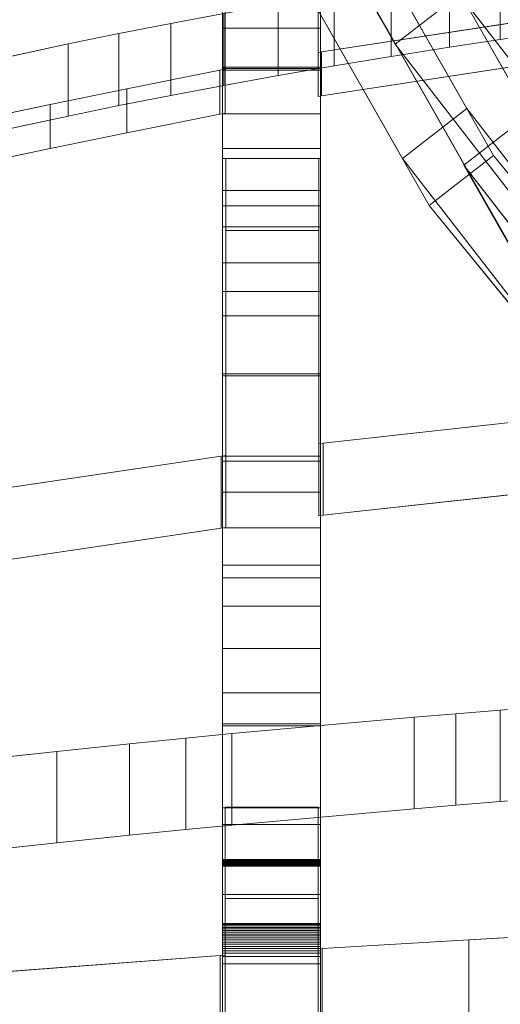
# Model space of a CAD drawing. Header units: millimetres. Extents: x -211 to 218, y -248 to 286.
# Tile 88 of 214: x -145 to -116, y 105 to 165. Entities that reach past the tile are written whole.
import ezdxf

# ---------------------------------------------------------------- set-up
doc = ezdxf.new("R2010")
doc.units = ezdxf.units.MM
doc.header["$LTSCALE"] = 25.4
doc.layers.add('None', color=7, linetype='Continuous', lineweight=9)

msp = doc.modelspace()

# ---------------------------------------------------------------- linework, layer by layer
at = {"layer": 'None', "color": 7, "linetype": 'Continuous', "lineweight": 9}
for points, invisible_edges in [([(-104.343, 137.897, -21.111), (-101.696, 138.783, -21.341), (-184.197, 284.056, -413.215), (-186.494, 283.288, -413.016)], 10), ([(-99.325, 140.41, -25.001), (-181.304, 284.524, -413.653), (-184.197, 284.056, -413.215)], 9), ([(-184.197, 284.056, -413.215), (-101.543, 138.834, -21.355), (-99.325, 140.41, -25.001)], 11), ([(-101.696, 138.783, -21.341), (-101.543, 138.834, -21.355), (-184.197, 284.056, -413.215)], 10), ([(-181.145, 284.523, -413.686), (-181.304, 284.524, -413.653), (-99.325, 140.41, -25.001)], 10), ([(-181.145, 284.523, -413.686), (-99.325, 140.41, -25.001), (-99.325, 145.47, -39.336)], 9), ([(-99.325, 145.47, -39.336), (-178.406, 284.507, -414.27), (-181.145, 284.523, -413.686)], 9), ([(-178.406, 284.507, -414.27), (-99.325, 145.47, -39.336), (-99.325, 146.788, -43.07)], 9), ([(-99.325, 146.788, -43.07), (-175.591, 284.007, -415.049), (-178.406, 284.507, -414.27)], 9), ([(-99.325, 146.788, -43.07), (-97.179, 146.238, -43.301), (-175.591, 284.007, -415.049)], 10), ([(-175.542, 283.989, -415.066), (-175.591, 284.007, -415.049), (-97.179, 146.238, -43.301)], 10), ([(-174.6, 283.644, -415.393), (-175.542, 283.989, -415.066), (-97.179, 146.238, -43.301)], 10), ([(-97.179, 146.238, -43.301), (-94.439, 145.106, -43.776), (-172.945, 283.039, -415.966), (-174.6, 283.644, -415.393)], 10), ([(-106.613, 136.705, -21.075), (-104.343, 137.897, -21.111), (-186.998, 283.119, -412.972), (-188.943, 282.097, -412.941)], 10), ([(-186.494, 283.288, -413.016), (-186.998, 283.119, -412.972), (-104.343, 137.897, -21.111)], 10), ([(-172.841, 282.978, -416.01), (-172.945, 283.039, -415.966), (-94.439, 145.106, -43.776)], 10), ([(-170.548, 281.631, -416.993), (-172.841, 282.978, -416.01), (-94.439, 145.106, -43.776)], 10), ([(-108.784, 135.152, -21.192), (-106.966, 136.519, -21.069), (-189.621, 281.741, -412.93), (-191.191, 280.561, -413.036)], 10), ([(-188.943, 282.097, -412.941), (-189.621, 281.741, -412.93), (-106.966, 136.519, -21.069), (-106.613, 136.705, -21.075)], 10), ([(-87.893, 136.409, -25.133), (-170.548, 281.631, -416.993), (-93.325, 144.482, -44.039)], 11), ([(-94.439, 145.106, -43.776), (-93.325, 144.482, -44.039), (-170.548, 281.631, -416.993)], 10), ([(-170.351, 281.46, -417.098), (-170.548, 281.631, -416.993), (-87.893, 136.409, -25.133)], 10), ([(-168.473, 279.828, -418.099), (-170.351, 281.46, -417.098), (-87.893, 136.409, -25.133), (-86.211, 134.947, -26.029)], 10), ([(-191.191, 280.561, -413.036), (-191.986, 279.963, -413.09), (-109.332, 134.741, -21.229), (-108.784, 135.152, -21.192)], 10), ([(-110.719, 133.294, -21.473), (-109.332, 134.741, -21.229), (-191.986, 279.963, -413.09), (-193.196, 278.701, -413.302)], 10), ([(-168.473, 279.828, -418.099), (-86.211, 134.947, -26.029), (-85.967, 134.735, -26.159)], 9), ([(-85.967, 134.735, -26.159), (-85.818, 134.606, -26.239), (-168.473, 279.828, -418.099)], 10), ([(-168.379, 279.708, -418.163), (-168.473, 279.828, -418.099), (-85.818, 134.606, -26.239)], 10), ([(-85.818, 134.606, -26.239), (-168.189, 279.468, -418.293), (-168.379, 279.708, -418.163)], 9), ([(-166.783, 277.683, -419.251), (-168.189, 279.468, -418.293), (-85.818, 134.606, -26.239), (-84.364, 132.76, -27.229)], 10), ([(-193.196, 278.701, -413.302), (-194.022, 277.84, -413.447), (-111.367, 132.617, -21.586), (-110.719, 133.294, -21.473)], 10), ([(-112.372, 131.149, -21.919), (-111.367, 132.617, -21.586), (-194.022, 277.84, -413.447), (-194.913, 276.537, -413.742)], 10), ([(-84.364, 132.76, -27.229), (-84.128, 132.461, -27.39), (-166.783, 277.683, -419.251)], 10), ([(-166.466, 277.072, -419.544), (-166.783, 277.683, -419.251), (-84.128, 132.461, -27.39)], 10), ([(-165.529, 275.262, -420.412), (-166.466, 277.072, -419.544), (-84.128, 132.461, -27.39), (-82.981, 130.246, -28.453)], 10), ([(-194.913, 276.537, -413.742), (-195.667, 275.435, -413.991), (-113.012, 130.213, -22.131), (-112.372, 131.149, -21.919)], 10), ([(-113.689, 128.744, -22.532), (-113.138, 129.94, -22.205), (-195.667, 275.435, -413.991), (-196.283, 274.098, -414.357)], 10), ([(-113.138, 129.94, -22.205), (-113.012, 130.213, -22.131), (-195.667, 275.435, -413.991)], 10), ([(-82.981, 130.246, -28.453), (-82.875, 130.04, -28.551), (-165.529, 275.262, -420.412)], 10), ([(-165.266, 274.378, -420.795), (-165.529, 275.262, -420.412), (-82.875, 130.04, -28.551), (-82.553, 128.959, -29.02)], 10), ([(-165.145, 273.967, -420.973), (-165.266, 274.378, -420.795), (-82.553, 128.959, -29.02)], 10), ([(-196.283, 274.098, -414.357), (-196.87, 272.823, -414.705), (-114.215, 127.601, -22.845), (-113.689, 128.744, -22.532)], 10), ([(-164.75, 272.639, -421.549), (-165.145, 273.967, -420.973), (-82.553, 128.959, -29.02), (-82.124, 127.513, -29.646)], 10), ([(-114.608, 126.12, -23.311), (-114.215, 127.601, -22.845), (-196.87, 272.823, -414.705), (-197.24, 271.427, -415.145)], 10), ([(-82.124, 127.513, -29.646), (-82.095, 127.417, -29.688), (-164.75, 272.639, -421.549)], 10), ([(-164.635, 271.511, -421.991), (-164.75, 272.639, -421.549), (-82.095, 127.417, -29.688)], 10), ([(-114.941, 124.861, -23.707), (-114.608, 126.12, -23.311), (-197.24, 271.427, -415.145), (-197.449, 270.639, -415.393)], 10), ([(-82.095, 127.417, -29.688), (-81.815, 124.67, -30.765), (-164.469, 269.893, -422.626), (-164.635, 271.511, -421.991)], 10), ([(-197.449, 270.639, -415.393), (-197.596, 270.083, -415.568), (-114.941, 124.861, -23.707)], 10), ([(-115.064, 123.339, -24.245), (-114.941, 124.861, -23.707), (-197.596, 270.083, -415.568), (-197.717, 268.59, -416.096)], 10), ([(-164.574, 268.6, -423.083), (-164.469, 269.893, -422.626), (-81.815, 124.67, -30.765)], 10), ([(-197.717, 268.59, -416.096), (-197.822, 267.297, -416.553), (-115.167, 122.075, -24.692), (-115.064, 123.339, -24.245)], 10), ([(-81.815, 124.67, -30.765), (-82.04, 121.885, -31.75), (-164.695, 267.107, -423.61), (-164.574, 268.6, -423.083)], 10), ([(-115.078, 121.204, -25.034), (-115.167, 122.075, -24.692), (-197.822, 267.297, -416.553), (-197.656, 265.679, -417.187)], 10), ([(-164.808, 266.679, -423.745), (-164.695, 267.107, -423.61), (-82.04, 121.885, -31.75)], 10), ([(-165.051, 265.763, -424.034), (-164.808, 266.679, -423.745), (-82.04, 121.885, -31.75), (-82.044, 121.871, -31.754)], 10), ([(-197.656, 265.679, -417.187), (-197.541, 264.551, -417.63), (-114.886, 119.329, -25.769), (-115.005, 120.489, -25.314)], 10), ([(-115.005, 120.489, -25.314), (-115.078, 121.204, -25.034), (-197.656, 265.679, -417.187)], 10), ([(-165.421, 264.366, -424.473), (-165.051, 265.763, -424.034), (-82.12, 121.584, -31.844), (-82.757, 119.179, -32.602)], 10), ([(-82.044, 121.871, -31.754), (-82.12, 121.584, -31.844), (-165.051, 265.763, -424.034)], 10), ([(-114.396, 117.679, -26.484), (-114.886, 119.329, -25.769), (-197.541, 264.551, -417.63), (-197.175, 263.318, -418.164)], 10), ([(-166.008, 263.091, -424.822), (-165.421, 264.366, -424.473), (-82.766, 119.144, -32.612), (-83.9, 116.682, -33.286)], 10), ([(-82.757, 119.179, -32.602), (-82.766, 119.144, -32.612), (-165.421, 264.366, -424.473)], 10), ([(-197.175, 263.318, -418.164), (-197.024, 262.812, -418.383), (-114.396, 117.679, -26.484)], 10), ([(-83.9, 116.682, -33.286), (-83.969, 116.532, -33.327), (-166.624, 261.754, -425.187), (-166.008, 263.091, -424.822)], 10), ([(-197.024, 262.812, -418.383), (-196.762, 261.927, -418.766), (-114.107, 116.705, -26.906), (-114.396, 117.679, -26.484)], 10), ([(-196.762, 261.927, -418.766), (-112.989, 114.546, -27.942), (-113.241, 115.033, -27.708)], 9), ([(-112.989, 114.546, -27.942), (-196.762, 261.927, -418.766), (-195.824, 260.117, -419.635)], 9), ([(-113.241, 115.033, -27.708), (-114.107, 116.705, -26.906), (-196.762, 261.927, -418.766)], 10), ([(-167.378, 260.652, -425.437), (-166.624, 261.754, -425.187), (-83.969, 116.532, -33.327)], 10), ([(-83.969, 116.532, -33.327), (-85.614, 114.128, -33.871), (-168.269, 259.35, -425.731), (-167.378, 260.652, -425.437)], 10), ([(-195.824, 260.117, -419.635), (-195.508, 259.506, -419.928), (-112.853, 114.284, -28.067), (-112.989, 114.546, -27.942)], 10), ([(-111.581, 112.669, -28.934), (-112.853, 114.284, -28.067), (-195.508, 259.506, -419.928), (-194.102, 257.722, -420.886)], 10), ([(-104.254, 142.35, -114.971), (-127.537, 183.258, -225.354), (-168.269, 259.35, -425.731), (-85.614, 114.128, -33.871)], 14), ([(-111.163, 112.14, -29.218), (-111.581, 112.669, -28.934), (-194.102, 257.722, -420.886), (-193.973, 257.558, -420.974)], 10), ([(-193.973, 257.558, -420.974), (-193.818, 257.362, -421.079), (-111.163, 112.14, -29.218)], 10), ([(-109.493, 110.688, -30.109), (-111.163, 112.14, -29.218), (-193.818, 257.362, -421.079), (-191.94, 255.73, -422.08)], 10), ([(-191.94, 255.73, -422.08), (-191.743, 255.558, -422.185), (-109.088, 110.336, -30.324), (-109.493, 110.688, -30.109)], 10), ([(-191.743, 255.558, -422.185), (-189.449, 254.212, -423.168), (-107.081, 109.158, -31.184), (-107.879, 109.626, -30.843)], 10), ([(-107.879, 109.626, -30.843), (-109.088, 110.336, -30.324), (-191.743, 255.558, -422.185)], 10), ([(-189.449, 254.212, -423.168), (-189.346, 254.151, -423.212), (-106.691, 108.929, -31.352), (-107.081, 109.158, -31.184)], 10), ([(-104.458, 108.111, -32.126), (-106.691, 108.929, -31.352), (-189.346, 254.151, -423.212), (-187.808, 253.588, -423.745)], 10), ([(-99.325, 116.163, -55.938), (-178.093, 253.133, -425.963), (-175.796, 253.902, -426.163)], 9), ([(-175.796, 253.902, -426.163), (-175.293, 254.07, -426.206), (-97.14, 116.758, -55.688)], 10), ([(-175.796, 253.902, -426.163), (-97.14, 116.758, -55.688), (-99.325, 116.163, -55.938)], 9), ([(-131.602, 180.348, -225.575), (-108.319, 139.44, -115.192), (-97.14, 116.758, -55.688), (-175.293, 254.07, -426.206)], 14), ([(-187.808, 253.588, -423.745), (-186.748, 253.2, -424.112), (-104.458, 108.111, -32.126)], 10), ([(-186.748, 253.2, -424.112), (-186.7, 253.183, -424.129), (-104.045, 107.96, -32.269), (-104.458, 108.111, -32.126)], 10), ([(-186.7, 253.183, -424.129), (-183.885, 252.683, -424.908), (-101.23, 107.46, -33.048), (-101.728, 107.549, -32.91)], 10), ([(-101.728, 107.549, -32.91), (-104.045, 107.96, -32.269), (-186.7, 253.183, -424.129)], 10), ([(-183.885, 252.683, -424.908), (-181.145, 252.667, -425.492), (-99.325, 109.278, -38.299)], 10), ([(-99.325, 109.278, -38.299), (-101.23, 107.46, -33.048), (-183.885, 252.683, -424.908)], 11), ([(-181.145, 252.667, -425.492), (-180.987, 252.666, -425.526), (-99.325, 109.278, -38.299)], 10), ([(-180.987, 252.666, -425.526), (-178.093, 253.133, -425.963), (-99.325, 114.8, -52.447)], 10), ([(-99.325, 114.8, -52.447), (-99.325, 109.278, -38.299), (-180.987, 252.666, -425.526)], 10), ([(-99.325, 116.163, -55.938), (-99.325, 114.8, -52.447), (-178.093, 253.133, -425.963)], 10), ([(-139.44, 197.837, -217.441), (-114.033, 159.403, -160.019), (-118.244, 166.801, -179.983)], 11), ([(-139.44, 197.837, -217.441), (-117.792, 159.802, -114.809), (-104.497, 142.648, -114.809), (-114.033, 159.403, -160.019)], 8), ([(-99.514, 164.725, 57.453), (-126.895, 180.312, 49.625), (-109.91, 195.426, 42.036), (-99.162, 187.204, 46.165)], 15), ([(-143.385, 194.779, -217.742), (-131.725, 180.498, -225.494), (-122.189, 163.744, -180.284)], 8), ([(-122.189, 163.744, -180.284), (-117.978, 156.345, -160.32), (-143.385, 194.779, -217.742)], 11), ([(-117.978, 156.345, -160.32), (-108.442, 139.591, -115.11), (-121.737, 156.745, -115.11), (-143.385, 194.779, -217.742)], 8), ([(-137.815, 191.481, 50.731), (-160.328, 173.507, 59.757), (-146.925, 159.294, 66.894), (-143.325, 160.058, 66.511)], 11), ([(-137.815, 191.481, 50.731), (-143.325, 160.058, 66.511), (-138.623, 161.017, 66.029)], 9), ([(-138.623, 161.017, 66.029), (-132.929, 162.15, 65.46), (-137.815, 191.481, 50.731)], 10), ([(-132.929, 162.15, 65.46), (-132.595, 162.21, 65.43), (-132.595, 183.005, 54.987), (-137.815, 191.481, 50.731)], 12), ([(-160.328, 170.814, 54.395), (-144.512, 186.945, 46.295), (-146.925, 156.601, 61.532), (-150.451, 155.811, 61.929)], 11), ([(-143.325, 157.365, 61.149), (-146.925, 156.601, 61.532), (-144.512, 186.945, 46.295)], 10), ([(-144.512, 186.945, 46.295), (-132.929, 159.457, 60.098), (-138.623, 158.324, 60.667)], 9), ([(-138.623, 158.324, 60.667), (-143.325, 157.365, 61.149), (-144.512, 186.945, 46.295)], 10), ([(-144.512, 186.945, 46.295), (-132.595, 180.312, 49.625), (-132.595, 159.518, 60.068), (-132.929, 159.457, 60.098)], 9), ([(-132.762, 184.756, 29.452), (-132.762, 182.197, 25.295), (-132.762, 156.75, 17.764), (-132.762, 180.415, 50.015)], 14), ([(-126.762, 180.415, 50.015), (-126.762, 156.75, 17.764), (-126.762, 182.197, 25.295), (-126.762, 184.756, 29.452)], 11), ([(-132.762, 162.342, 63.989), (-132.762, 164.73, 68.127), (-132.762, 182.971, 55.11), (-132.762, 180.415, 50.015)], 10), ([(-132.762, 164.73, 68.127), (-132.762, 165.914, 70.343), (-132.762, 182.971, 55.11)], 10), ([(-126.895, 183.005, 54.987), (-126.697, 163.278, 64.894), (-126.684, 163.278, 64.894)], 9), ([(-126.895, 183.005, 54.987), (-126.895, 163.242, 64.912), (-126.697, 163.278, 64.894)], 8), ([(-126.684, 163.278, 64.894), (-99.514, 167.416, 62.815), (-99.514, 167.418, 62.815), (-126.895, 183.005, 54.987)], 12), ([(-126.762, 180.415, 50.015), (-126.762, 182.971, 55.11), (-126.762, 164.73, 68.127), (-126.762, 162.342, 63.989)], 10), ([(-126.762, 182.971, 55.11), (-126.762, 165.914, 70.343), (-126.762, 164.73, 68.127)], 9), ([(-132.762, 156.75, 17.764), (-132.762, 182.197, 25.295), (-132.762, 179.609, 21.485), (-132.762, 176.521, 17.519)], 9), ([(-126.762, 176.521, 17.519), (-126.762, 179.609, 21.485), (-126.762, 182.197, 25.295), (-126.762, 156.75, 17.764)], 12), ([(-132.762, 136.307, 34.415), (-132.762, 138.512, 36.18), (-132.762, 180.415, 50.015), (-132.762, 156.75, 17.764)], 14), ([(-132.762, 180.415, 50.015), (-132.762, 159.487, 59.27), (-132.762, 162.342, 63.989)], 9), ([(-132.762, 180.415, 50.015), (-132.762, 147.101, 43.888), (-132.762, 150.347, 47.327)], 9), ([(-132.762, 180.415, 50.015), (-132.762, 138.512, 36.18), (-132.762, 143.427, 40.399)], 9), ([(-132.762, 143.427, 40.399), (-132.762, 147.101, 43.888), (-132.762, 180.415, 50.015)], 10), ([(-132.762, 180.415, 50.015), (-132.762, 157.353, 56.026), (-132.762, 159.487, 59.27)], 9), ([(-132.762, 150.347, 47.327), (-132.762, 153.853, 51.42), (-132.762, 180.415, 50.015)], 10), ([(-132.762, 153.853, 51.42), (-132.762, 157.353, 56.026), (-132.762, 180.415, 50.015)], 10), ([(-126.895, 180.312, 49.625), (-99.514, 164.725, 57.453), (-99.514, 164.724, 57.453), (-126.684, 160.585, 59.532)], 9), ([(-126.684, 160.585, 59.532), (-126.697, 160.585, 59.532), (-126.895, 180.312, 49.625)], 10), ([(-126.697, 160.585, 59.532), (-126.895, 160.549, 59.55), (-126.895, 180.312, 49.625)], 8), ([(-126.762, 156.75, 17.764), (-126.762, 180.415, 50.015), (-126.762, 138.512, 36.18), (-126.762, 136.307, 34.415)], 11), ([(-126.762, 180.415, 50.015), (-126.762, 147.101, 43.888), (-126.762, 143.427, 40.399)], 9), ([(-126.762, 180.415, 50.015), (-126.762, 153.853, 51.42), (-126.762, 150.347, 47.327)], 9), ([(-126.762, 150.347, 47.327), (-126.762, 147.101, 43.888), (-126.762, 180.415, 50.015)], 10), ([(-126.762, 180.415, 50.015), (-126.762, 157.353, 56.026), (-126.762, 153.853, 51.42)], 9), ([(-126.762, 162.342, 63.989), (-126.762, 159.487, 59.27), (-126.762, 180.415, 50.015)], 10), ([(-126.762, 159.487, 59.27), (-126.762, 157.353, 56.026), (-126.762, 180.415, 50.015)], 10), ([(-126.762, 143.427, 40.399), (-126.762, 138.512, 36.18), (-126.762, 180.415, 50.015)], 10), ([(-132.762, 176.521, 17.519), (-132.762, 172.291, 12.756), (-132.762, 156.75, 17.764)], 10), ([(-126.762, 156.75, 17.764), (-126.762, 172.291, 12.756), (-126.762, 176.521, 17.519)], 9), ([(-132.762, 172.291, 12.756), (-132.762, 166.796, 7.07), (-132.762, 166.694, 6.987), (-132.762, 156.75, 17.764)], 8), ([(-126.762, 156.75, 17.764), (-126.762, 166.694, 6.987), (-126.762, 166.796, 7.07), (-126.762, 172.291, 12.756)], 8), ([(-109.383, 169.355, 4.026), (-126.858, 156.739, 17.71), (-126.587, 139.307, 36.616), (-99.404, 142.303, 33.366)], 11), ([(-126.858, 156.739, 17.71), (-109.383, 169.355, 4.026), (-112.579, 168.905, 4.515)], 9), ([(-126.858, 156.739, 17.71), (-112.579, 168.905, 4.515), (-115.738, 168.442, 5.017)], 9), ([(-126.858, 156.739, 17.71), (-115.738, 168.442, 5.017), (-118.861, 167.966, 5.532), (-122.423, 167.398, 6.148)], 9), ([(-126.858, 156.739, 17.71), (-122.423, 167.398, 6.148), (-125.925, 166.82, 6.776)], 9), ([(-125.925, 166.82, 6.776), (-129.342, 166.23, 7.416), (-132.672, 165.628, 8.068), (-126.858, 156.739, 17.71)], 12), ([(-0.007, 3.097, -170.151), (3.938, 8.187, -170.151), (126.12, 166.801, -179.983), (-130.065, -163.744, -179.983)], 10), ([(-114.033, 159.403, -160.019), (3.938, 8.157, -169.85), (3.938, 9.155, -179.983), (-118.244, 166.801, -179.983)], 9), ([(-132.558, 156.739, 17.71), (-126.858, 156.739, 17.71), (-132.672, 165.628, 8.068), (-135.929, 165.015, 8.733)], 10), ([(-135.929, 165.015, 8.733), (-139.113, 164.391, 9.41), (-132.558, 156.739, 17.71)], 10), ([(-112.579, 164.493, 0.447), (-109.383, 164.944, -0.042), (-126.858, 152.328, 13.643)], 10), ([(-99.404, 137.892, 29.299), (-126.587, 134.896, 32.549), (-126.858, 152.328, 13.643), (-109.383, 164.944, -0.042)], 14), ([(-139.113, 164.391, 9.41), (-160.292, 149.694, 25.351), (-160.026, 134.496, 41.833), (-132.831, 138.514, 37.476)], 11), ([(-160.292, 149.694, 25.351), (-139.113, 164.391, 9.41), (-142.211, 163.755, 10.099)], 9), ([(-132.831, 138.514, 37.476), (-132.558, 138.548, 37.439), (-132.558, 156.739, 17.71), (-139.113, 164.391, 9.41)], 12), ([(-115.738, 164.03, 0.95), (-112.579, 164.493, 0.447), (-126.858, 152.328, 13.643)], 10), ([(-122.423, 162.987, 2.081), (-118.861, 163.555, 1.465), (-115.738, 164.03, 0.95), (-126.858, 152.328, 13.643)], 12), ([(-160.292, 149.694, 25.351), (-142.211, 163.755, 10.099), (-146.839, 162.758, 11.181)], 9), ([(-126.12, -166.801, -180.284), (130.065, 163.744, -180.284), (7.883, 5.13, -170.452), (3.938, 0.04, -170.452)], 10), ([(-122.189, 163.744, -180.284), (-0.007, 6.097, -180.284), (-0.007, 5.1, -170.151), (-117.978, 156.345, -160.32)], 12), ([(-125.925, 162.409, 2.709), (-122.423, 162.987, 2.081), (-126.858, 152.328, 13.643)], 10), ([(-132.762, 152.561, 13.898), (-132.762, 162.254, 3.393), (-132.762, 162.155, 3.313), (-132.762, 154.789, -1.552)], 8), ([(-126.858, 152.328, 13.643), (-132.672, 161.217, 4.001), (-129.342, 161.818, 3.349), (-125.925, 162.409, 2.709)], 9), ([(-126.762, 154.789, -1.552), (-126.762, 162.155, 3.313), (-126.762, 162.254, 3.393), (-126.762, 152.561, 13.898)], 8), ([(-135.929, 160.604, 4.666), (-132.672, 161.217, 4.001), (-126.858, 152.328, 13.643), (-132.558, 152.328, 13.643)], 10), ([(-132.558, 152.328, 13.643), (-142.211, 159.344, 6.032), (-139.113, 159.98, 5.343), (-135.929, 160.604, 4.666)], 9), ([(-146.839, 158.347, 7.114), (-142.211, 159.344, 6.032), (-160.292, 145.282, 21.284)], 10), ([(-132.831, 134.103, 33.409), (-160.026, 130.085, 37.766), (-160.292, 145.282, 21.284), (-142.211, 159.344, 6.032)], 14), ([(-142.211, 159.344, 6.032), (-132.558, 152.328, 13.643), (-132.558, 134.137, 33.372), (-132.831, 134.103, 33.409)], 9), ([(-107.058, 140.171, -115.187), (-108.319, 139.44, -115.192), (-120.102, 153.872, -107.358), (-116.157, 156.929, -107.057)], 8), ([(-116.157, 156.929, -107.057), (-104.693, 141.948, -115.027), (-107.058, 140.171, -115.187)], 9), ([(-116.157, 156.929, -107.057), (-104.254, 142.35, -114.971), (-104.693, 141.948, -115.027)], 8), ([(-132.762, 156.75, 17.764), (-132.762, 152.561, 13.898), (-132.762, 136.307, 34.415)], 10), ([(-126.858, 156.739, 17.71), (-126.858, 139.273, 36.653), (-126.587, 139.307, 36.616)], 8), ([(-126.762, 136.307, 34.415), (-126.762, 152.561, 13.898), (-126.762, 156.75, 17.764)], 9), ([(-0.007, 5.1, -170.151), (3.938, 0.01, -170.151), (129.356, -162.778, -160.32), (-117.978, 156.345, -160.32)], 10), ([(-132.762, 152.561, 13.898), (-132.762, 154.789, -1.552), (-132.762, 148.591, -5.408)], 9), ([(-126.762, 148.591, -5.408), (-126.762, 154.789, -1.552), (-126.762, 152.561, 13.898)], 10), ([(-132.762, 152.561, 13.898), (-132.762, 148.591, -5.408), (-132.762, 143.563, -8.256)], 9), ([(-132.762, 152.561, 13.898), (-132.762, 134.119, 32.741), (-132.762, 136.307, 34.415)], 9), ([(-132.762, 152.561, 13.898), (-132.762, 124.014, 25.995), (-132.762, 126.731, 27.669)], 9), ([(-132.762, 98.92, 14.438), (-132.762, 152.561, 13.898), (-132.762, 116.99, -4.79)], 11), ([(-132.762, 143.563, -8.256), (-132.762, 138.213, -10.879), (-132.762, 116.99, -4.79), (-132.762, 152.561, 13.898)], 14), ([(-132.762, 152.561, 13.898), (-132.762, 131.84, 31.085), (-132.762, 134.119, 32.741)], 9), ([(-132.762, 126.731, 27.669), (-132.762, 129.34, 29.366), (-132.762, 152.561, 13.898)], 10), ([(-132.762, 129.34, 29.366), (-132.762, 131.84, 31.085), (-132.762, 152.561, 13.898)], 10), ([(-132.762, 152.561, 13.898), (-132.762, 115.958, 21.401), (-132.762, 124.014, 25.995)], 9), ([(-132.762, 152.561, 13.898), (-132.762, 107.435, 17.396), (-132.762, 115.958, 21.401)], 9), ([(-132.762, 152.561, 13.898), (-132.762, 98.92, 14.438), (-132.762, 107.435, 17.396)], 9), ([(-126.762, 152.561, 13.898), (-126.762, 116.99, -4.79), (-126.762, 138.213, -10.879), (-126.762, 143.563, -8.256)], 11), ([(-126.762, 152.561, 13.898), (-126.762, 129.34, 29.366), (-126.762, 126.731, 27.669)], 9), ([(-126.762, 143.563, -8.256), (-126.762, 148.591, -5.408), (-126.762, 152.561, 13.898)], 10), ([(-126.762, 152.561, 13.898), (-126.762, 131.84, 31.085), (-126.762, 129.34, 29.366)], 9), ([(-126.762, 136.307, 34.415), (-126.762, 134.119, 32.741), (-126.762, 152.561, 13.898)], 10), ([(-126.762, 134.119, 32.741), (-126.762, 131.84, 31.085), (-126.762, 152.561, 13.898)], 10), ([(-126.762, 116.99, -4.79), (-126.762, 152.561, 13.898), (-126.762, 98.92, 14.438)], 11), ([(-126.762, 126.731, 27.669), (-126.762, 124.014, 25.995), (-126.762, 152.561, 13.898)], 10), ([(-126.762, 124.014, 25.995), (-126.762, 115.958, 21.401), (-126.762, 152.561, 13.898)], 10), ([(-126.762, 115.958, 21.401), (-126.762, 107.435, 17.396), (-126.762, 152.561, 13.898)], 10), ([(-126.762, 107.435, 17.396), (-126.762, 98.92, 14.438), (-126.762, 152.561, 13.898)], 10), ([(-126.587, 134.896, 32.549), (-126.858, 134.861, 32.586), (-126.858, 152.328, 13.643)], 8), ([(-132.762, 138.213, -10.879), (-132.762, 131.068, -14.059), (-132.762, 116.99, -4.79)], 10), ([(-126.762, 116.99, -4.79), (-126.762, 131.068, -14.059), (-126.762, 138.213, -10.879)], 9), ([(-132.762, 131.068, -14.059), (-132.762, 122.125, -17.796), (-132.762, 122.003, -17.837), (-132.762, 116.99, -4.79)], 8), ([(-126.762, 116.99, -4.79), (-126.762, 122.003, -17.837), (-126.762, 122.125, -17.796), (-126.762, 131.068, -14.059)], 8), ([(-99.162, 119.645, -11.687), (-109.91, 123.415, -21.511), (-113.252, 123.161, -20.849), (-115.75, 122.964, -20.335)], 9), ([(-121.015, 122.528, -19.199), (-132.195, 121.525, -16.587), (-135.011, 121.252, -15.874), (-132.595, 117.023, -4.855)], 12), ([(-132.595, 117.023, -4.855), (-99.162, 119.645, -11.687), (-118.456, 122.743, -19.759), (-121.015, 122.528, -19.199)], 11), ([(-115.75, 122.964, -20.335), (-118.456, 122.743, -19.759), (-99.162, 119.645, -11.687)], 10), ([(-135.011, 121.252, -15.874), (-138.451, 120.904, -14.967), (-132.595, 117.023, -4.855)], 10), ([(-138.451, 120.904, -14.967), (-160.328, 113.496, 4.334), (-160.063, 105.877, 24.186), (-132.892, 107.944, 18.802)], 11), ([(-160.328, 113.496, 4.334), (-138.451, 120.904, -14.967), (-142.908, 120.44, -13.757)], 9), ([(-132.892, 107.944, 18.802), (-132.595, 107.964, 18.75), (-132.595, 117.023, -4.855), (-138.451, 120.904, -14.967)], 12), ([(-160.328, 113.496, 4.334), (-142.908, 120.44, -13.757), (-147.512, 119.945, -12.469)], 9), ([(-99.162, 119.645, -11.687), (-132.595, 117.023, -4.855), (-126.895, 117.023, -4.855)], 9), ([(-117.672, 108.897, 16.318), (-109.567, 109.366, 15.097), (-99.162, 119.645, -11.687), (-126.895, 117.023, -4.855)], 14), ([(-99.162, 114.043, -13.837), (-126.895, 102.741, 15.614), (-126.895, 111.421, -7.004), (-109.91, 117.814, -23.661)], 13), ([(-115.75, 117.362, -22.485), (-113.252, 117.56, -22.999), (-109.91, 117.814, -23.661), (-126.895, 111.421, -7.004)], 12), ([(-132.762, 116.99, -4.79), (-132.762, 111.669, -6.834), (-132.762, 91.102, 12.334), (-132.762, 98.92, 14.438)], 10), ([(-126.895, 111.421, -7.004), (-118.456, 117.141, -21.909), (-115.75, 117.362, -22.485)], 9), ([(-121.015, 116.926, -21.348), (-118.456, 117.141, -21.909), (-126.895, 111.421, -7.004)], 10), ([(-126.895, 117.023, -4.855), (-126.648, 108.359, 17.721), (-117.672, 108.897, 16.318)], 9), ([(-126.895, 117.023, -4.855), (-126.895, 108.342, 17.763), (-126.648, 108.359, 17.721)], 8), ([(-126.762, 98.92, 14.438), (-126.762, 91.102, 12.334), (-126.762, 111.669, -6.834), (-126.762, 116.99, -4.79)], 10), ([(-132.195, 115.924, -18.736), (-121.015, 116.926, -21.348), (-126.895, 111.421, -7.004)], 10), ([(-126.895, 111.421, -7.004), (-132.595, 111.421, -7.004), (-135.011, 115.65, -18.024), (-132.195, 115.924, -18.736)], 10), ([(-132.595, 111.421, -7.004), (-142.908, 114.838, -15.907), (-138.451, 115.302, -17.117)], 9), ([(-132.595, 111.421, -7.004), (-138.451, 115.302, -17.117), (-135.011, 115.65, -18.024)], 9), ([(-147.512, 114.344, -14.619), (-142.908, 114.838, -15.907), (-160.328, 107.895, 2.184)], 10), ([(-132.892, 102.342, 16.652), (-160.063, 100.276, 22.036), (-160.328, 107.895, 2.184), (-142.908, 114.838, -15.907)], 14), ([(-142.908, 114.838, -15.907), (-132.595, 111.421, -7.004), (-132.595, 102.362, 16.6), (-132.892, 102.342, 16.652)], 9), ([(-126.648, 102.757, 15.571), (-126.895, 102.741, 15.614), (-99.162, 114.043, -13.837)], 10), ([(-117.672, 103.295, 14.168), (-126.648, 102.757, 15.571), (-99.162, 114.043, -13.837)], 10), ([(-99.162, 114.043, -13.837), (-109.567, 103.764, 12.947), (-117.672, 103.295, 14.168)], 9), ([(-132.762, 74.226, -15.146), (-132.762, 113.816, -12.886), (-132.762, 113.818, -13.012)], 9), ([(-132.762, 113.818, -13.012), (-132.762, 113.814, -13.137), (-132.762, 113.805, -13.262), (-132.762, 74.226, -15.146)], 12), ([(-132.762, 113.798, -12.636), (-132.762, 113.81, -12.761), (-132.762, 113.816, -12.886), (-132.762, 74.226, -15.146)], 12), ([(-132.762, 113.805, -13.262), (-132.762, 113.79, -13.387), (-132.762, 113.771, -13.511), (-132.762, 74.226, -15.146)], 12), ([(-132.762, 113.758, -12.388), (-132.762, 113.781, -12.512), (-132.762, 113.798, -12.636), (-132.762, 74.226, -15.146)], 12), ([(-132.762, 113.771, -13.511), (-132.762, 113.746, -13.634), (-132.762, 113.717, -13.756), (-132.762, 74.226, -15.146)], 12), ([(-132.762, 74.226, -15.146), (-132.762, 113.731, -12.266), (-132.762, 113.758, -12.388)], 9), ([(-132.762, 113.661, -12.025), (-132.762, 113.698, -12.145), (-132.762, 113.731, -12.266), (-132.762, 74.226, -15.146)], 12), ([(-132.762, 74.226, -15.146), (-132.762, 113.717, -13.756), (-132.762, 113.682, -13.876), (-132.762, 113.642, -13.995)], 9), ([(-132.762, 74.226, -15.146), (-132.762, 113.618, -11.907), (-132.762, 113.661, -12.025)], 9), ([(-132.762, 113.642, -13.995), (-132.762, 113.597, -14.112), (-132.762, 74.226, -15.146)], 10), ([(-132.762, 74.226, -15.146), (-132.762, 111.669, -6.834), (-132.762, 113.618, -11.907)], 9), ([(-132.762, 74.226, -15.146), (-132.762, 113.597, -14.112), (-132.762, 113.547, -14.228), (-132.762, 113.493, -14.341)], 9), ([(-132.762, 113.493, -14.341), (-132.762, 113.434, -14.451), (-132.762, 74.226, -15.146)], 10), ([(-132.762, 113.434, -14.451), (-132.762, 113.413, -14.488), (-132.762, 74.226, -15.146)], 10), ([(-132.762, 74.226, -15.146), (-132.762, 113.413, -14.488), (-132.762, 107.883, -21.983), (-132.762, 100.879, -23.693)], 11), ([(-132.762, 107.883, -21.983), (-132.762, 113.413, -14.488), (-132.762, 109.907, -20.536)], 9), ([(-126.762, 74.226, -15.146), (-126.762, 113.805, -13.262), (-126.762, 113.814, -13.137), (-126.762, 113.818, -13.012)], 9), ([(-126.762, 113.818, -13.012), (-126.762, 113.816, -12.886), (-126.762, 74.226, -15.146)], 10), ([(-126.762, 74.226, -15.146), (-126.762, 113.816, -12.886), (-126.762, 113.81, -12.761), (-126.762, 113.798, -12.636)], 9), ([(-126.762, 74.226, -15.146), (-126.762, 113.771, -13.511), (-126.762, 113.79, -13.387), (-126.762, 113.805, -13.262)], 9), ([(-126.762, 74.226, -15.146), (-126.762, 113.798, -12.636), (-126.762, 113.781, -12.512), (-126.762, 113.758, -12.388)], 9), ([(-126.762, 74.226, -15.146), (-126.762, 113.717, -13.756), (-126.762, 113.746, -13.634), (-126.762, 113.771, -13.511)], 9), ([(-126.762, 113.758, -12.388), (-126.762, 113.731, -12.266), (-126.762, 74.226, -15.146)], 10), ([(-126.762, 74.226, -15.146), (-126.762, 113.731, -12.266), (-126.762, 113.698, -12.145), (-126.762, 113.661, -12.025)], 9), ([(-126.762, 113.642, -13.995), (-126.762, 113.682, -13.876), (-126.762, 113.717, -13.756), (-126.762, 74.226, -15.146)], 12), ([(-126.762, 113.661, -12.025), (-126.762, 113.618, -11.907), (-126.762, 74.226, -15.146)], 10), ([(-126.762, 74.226, -15.146), (-126.762, 113.597, -14.112), (-126.762, 113.642, -13.995)], 9), ([(-126.762, 113.618, -11.907), (-126.762, 111.669, -6.834), (-126.762, 74.226, -15.146)], 10), ([(-126.762, 113.493, -14.341), (-126.762, 113.547, -14.228), (-126.762, 113.597, -14.112), (-126.762, 74.226, -15.146)], 12), ([(-126.762, 74.226, -15.146), (-126.762, 113.434, -14.451), (-126.762, 113.493, -14.341)], 9), ([(-126.762, 74.226, -15.146), (-126.762, 113.413, -14.488), (-126.762, 113.434, -14.451)], 9), ([(-126.762, 100.879, -23.693), (-126.762, 107.883, -21.983), (-126.762, 113.413, -14.488), (-126.762, 74.226, -15.146)], 14), ([(-126.762, 109.907, -20.536), (-126.762, 113.413, -14.488), (-126.762, 107.883, -21.983)], 10), ([(-132.762, 111.669, -6.834), (-132.762, 74.029, 9.936), (-132.762, 76.743, 10.085)], 9), ([(-132.762, 71.628, 9.878), (-132.762, 74.029, 9.936), (-132.762, 111.669, -6.834), (-132.762, 74.226, -15.146)], 14), ([(-132.762, 111.669, -6.834), (-132.762, 84.851, 11.055), (-132.762, 91.102, 12.334)], 9), ([(-132.762, 76.743, 10.085), (-132.762, 79.448, 10.321), (-132.762, 111.669, -6.834)], 10), ([(-132.762, 79.448, 10.321), (-132.762, 84.851, 11.055), (-132.762, 111.669, -6.834)], 10), ([(-126.762, 111.669, -6.834), (-126.762, 79.448, 10.321), (-126.762, 76.743, 10.085)], 9), ([(-126.762, 74.226, -15.146), (-126.762, 111.669, -6.834), (-126.762, 74.029, 9.936), (-126.762, 71.628, 9.878)], 11), ([(-126.762, 111.669, -6.834), (-126.762, 84.851, 11.055), (-126.762, 79.448, 10.321)], 9), ([(-126.762, 91.102, 12.334), (-126.762, 84.851, 11.055), (-126.762, 111.669, -6.834)], 10), ([(-126.762, 76.743, 10.085), (-126.762, 74.029, 9.936), (-126.762, 111.669, -6.834)], 10), ([(-132.762, 108.082, -21.931), (-132.762, 109.907, -20.536), (-132.762, 109.83, -20.661)], 9), ([(-132.762, 108.082, -21.931), (-132.762, 107.883, -21.983), (-132.762, 109.907, -20.536)], 10), ([(-132.762, 108.082, -21.931), (-132.762, 109.83, -20.661), (-132.762, 109.747, -20.783), (-132.762, 109.658, -20.9)], 9), ([(-126.762, 109.907, -20.536), (-126.762, 107.883, -21.983), (-126.762, 108.082, -21.931)], 9), ([(-126.762, 109.83, -20.661), (-126.762, 109.907, -20.536), (-126.762, 108.082, -21.931)], 10), ([(-126.762, 109.658, -20.9), (-126.762, 109.747, -20.783), (-126.762, 109.83, -20.661), (-126.762, 108.082, -21.931)], 12), ([(-132.762, 108.082, -21.931), (-132.762, 109.658, -20.9), (-132.762, 109.563, -21.013)], 9), ([(-132.762, 108.082, -21.931), (-132.762, 109.563, -21.013), (-132.762, 109.463, -21.122), (-132.762, 109.358, -21.225)], 9), ([(-132.762, 109.358, -21.225), (-132.762, 109.248, -21.322), (-132.762, 108.082, -21.931)], 10), ([(-132.762, 108.224, -21.889), (-132.762, 109.248, -21.322), (-132.762, 109.133, -21.415), (-132.762, 109.014, -21.501)], 9), ([(-132.762, 108.224, -21.889), (-132.762, 108.082, -21.931), (-132.762, 109.248, -21.322)], 10), ([(-126.762, 109.563, -21.013), (-126.762, 109.658, -20.9), (-126.762, 108.082, -21.931)], 10), ([(-126.762, 109.358, -21.225), (-126.762, 109.463, -21.122), (-126.762, 109.563, -21.013), (-126.762, 108.082, -21.931)], 12), ([(-126.762, 108.082, -21.931), (-126.762, 109.248, -21.322), (-126.762, 109.358, -21.225)], 9), ([(-126.762, 109.248, -21.322), (-126.762, 108.082, -21.931), (-126.762, 108.224, -21.889)], 9), ([(-126.762, 109.014, -21.501), (-126.762, 109.133, -21.415), (-126.762, 109.248, -21.322), (-126.762, 108.224, -21.889)], 12), ([(-132.762, 109.014, -21.501), (-132.762, 108.633, -21.724), (-132.762, 108.499, -21.786)], 9), ([(-132.762, 109.014, -21.501), (-132.762, 108.891, -21.582), (-132.762, 108.764, -21.656), (-132.762, 108.633, -21.724)], 8), ([(-132.762, 108.499, -21.786), (-132.762, 108.363, -21.841), (-132.762, 108.224, -21.889), (-132.762, 109.014, -21.501)], 12), ([(-126.762, 109.014, -21.501), (-126.762, 108.224, -21.889), (-126.762, 108.363, -21.841), (-126.762, 108.499, -21.786)], 9), ([(-126.762, 108.499, -21.786), (-126.762, 108.633, -21.724), (-126.762, 109.014, -21.501)], 10), ([(-126.762, 108.633, -21.724), (-126.762, 108.764, -21.656), (-126.762, 108.891, -21.582), (-126.762, 109.014, -21.501)], 8)]:
    msp.add_3dface(points, dxfattribs=dict(at, invisible_edges=invisible_edges))
for points in [[(-117.792, 159.802, -114.809), (-139.44, 197.837, -217.441), (-143.385, 194.779, -217.742), (-121.737, 156.745, -115.11)], [(-143.385, 194.779, -217.742), (-139.44, 197.837, -217.441), (-116.157, 156.929, -107.057), (-120.102, 153.872, -107.358)], [(-116.157, 156.929, -107.057), (-139.44, 197.837, -217.441), (-127.537, 183.258, -225.354), (-104.254, 142.35, -114.971)], [(-131.602, 180.348, -225.575), (-143.385, 194.779, -217.742), (-120.102, 153.872, -107.358), (-108.319, 139.44, -115.192)], [(-122.189, 163.744, -180.284), (-131.725, 180.498, -225.494), (-127.78, 183.556, -225.193), (-118.244, 166.801, -179.983)], [(-132.595, 162.21, 65.43), (-132.595, 159.518, 60.068), (-132.595, 180.312, 49.625), (-132.595, 183.005, 54.987)], [(-126.895, 183.005, 54.987), (-126.895, 180.312, 49.625), (-126.895, 160.549, 59.55), (-126.895, 163.242, 64.912)], [(-115.738, 168.442, 5.017), (-115.738, 164.03, 0.95), (-118.861, 163.555, 1.465), (-118.861, 167.966, 5.532)], [(-118.861, 167.966, 5.532), (-118.861, 163.555, 1.465), (-122.423, 162.987, 2.081), (-122.423, 167.398, 6.148)], [(-126.684, 163.278, 64.894), (-126.684, 160.585, 59.532), (-99.514, 164.724, 57.453), (-99.514, 167.416, 62.815)], [(-122.423, 167.398, 6.148), (-122.423, 162.987, 2.081), (-125.925, 162.409, 2.709), (-125.925, 166.82, 6.776)], [(-132.762, 166.694, 6.987), (-126.762, 166.694, 6.987), (-126.762, 156.75, 17.764), (-132.762, 156.75, 17.764)], [(-130.065, -163.744, -179.983), (126.12, 166.801, -179.983), (130.065, 163.744, -180.284), (-126.12, -166.801, -180.284)], [(-125.925, 166.82, 6.776), (-125.925, 162.409, 2.709), (-129.342, 161.818, 3.349), (-129.342, 166.23, 7.416)], [(-122.189, 163.744, -180.284), (-118.244, 166.801, -179.983), (3.938, 9.155, -179.983), (-0.007, 6.097, -180.284)], [(-132.762, 164.73, 68.127), (-126.762, 164.73, 68.127), (-126.762, 165.914, 70.343), (-132.762, 165.914, 70.343)], [(-129.342, 166.23, 7.416), (-129.342, 161.818, 3.349), (-132.672, 161.217, 4.001), (-132.672, 165.628, 8.068)], [(-132.672, 165.628, 8.068), (-132.672, 161.217, 4.001), (-135.929, 160.604, 4.666), (-135.929, 165.015, 8.733)], [(-135.929, 165.015, 8.733), (-135.929, 160.604, 4.666), (-139.113, 159.98, 5.343), (-139.113, 164.391, 9.41)], [(-132.762, 162.342, 63.989), (-126.762, 162.342, 63.989), (-126.762, 164.73, 68.127), (-132.762, 164.73, 68.127)], [(-139.113, 164.391, 9.41), (-139.113, 159.98, 5.343), (-142.211, 159.344, 6.032), (-142.211, 163.755, 10.099)], [(-142.211, 163.755, 10.099), (-142.211, 159.344, 6.032), (-146.839, 158.347, 7.114), (-146.839, 162.758, 11.181)], [(-126.895, 163.242, 64.912), (-126.895, 160.549, 59.55), (-126.697, 160.585, 59.532), (-126.697, 163.278, 64.894)], [(-126.697, 163.278, 64.894), (-126.697, 160.585, 59.532), (-126.684, 160.585, 59.532), (-126.684, 163.278, 64.894)], [(-132.929, 162.15, 65.46), (-132.929, 159.457, 60.098), (-132.595, 159.518, 60.068), (-132.595, 162.21, 65.43)], [(-132.762, 159.487, 59.27), (-126.762, 159.487, 59.27), (-126.762, 162.342, 63.989), (-132.762, 162.342, 63.989)], [(-132.762, 162.254, 3.393), (-126.762, 162.254, 3.393), (-126.762, 162.155, 3.313), (-132.762, 162.155, 3.313)], [(-132.762, 152.561, 13.898), (-126.762, 152.561, 13.898), (-126.762, 162.254, 3.393), (-132.762, 162.254, 3.393)], [(-138.623, 161.017, 66.029), (-138.623, 158.324, 60.667), (-132.929, 159.457, 60.098), (-132.929, 162.15, 65.46)], [(-132.762, 162.155, 3.313), (-126.762, 162.155, 3.313), (-126.762, 154.789, -1.552), (-132.762, 154.789, -1.552)], [(-143.325, 160.058, 66.511), (-143.325, 157.365, 61.149), (-138.623, 158.324, 60.667), (-138.623, 161.017, 66.029)], [(-146.925, 159.294, 66.894), (-146.925, 156.601, 61.532), (-143.325, 157.365, 61.149), (-143.325, 160.058, 66.511)], [(-104.497, 142.648, -114.809), (-117.792, 159.802, -114.809), (-121.737, 156.745, -115.11), (-108.442, 139.591, -115.11)], [(-132.762, 157.353, 56.026), (-126.762, 157.353, 56.026), (-126.762, 159.487, 59.27), (-132.762, 159.487, 59.27)], [(-114.033, 159.403, -160.019), (-104.497, 142.648, -114.809), (-108.442, 139.591, -115.11), (-117.978, 156.345, -160.32)], [(133.301, -159.721, -160.019), (-114.033, 159.403, -160.019), (-117.978, 156.345, -160.32), (129.356, -162.778, -160.32)], [(-132.762, 153.853, 51.42), (-126.762, 153.853, 51.42), (-126.762, 157.353, 56.026), (-132.762, 157.353, 56.026)], [(-132.762, 156.75, 17.764), (-126.762, 156.75, 17.764), (-126.762, 152.561, 13.898), (-132.762, 152.561, 13.898)], [(-132.558, 138.548, 37.439), (-132.558, 134.137, 33.372), (-132.558, 152.328, 13.643), (-132.558, 156.739, 17.71)], [(-132.558, 156.739, 17.71), (-132.558, 152.328, 13.643), (-126.858, 152.328, 13.643), (-126.858, 156.739, 17.71)], [(-126.858, 156.739, 17.71), (-126.858, 152.328, 13.643), (-126.858, 134.861, 32.586), (-126.858, 139.273, 36.653)], [(-132.762, 154.789, -1.552), (-126.762, 154.789, -1.552), (-126.762, 148.591, -5.408), (-132.762, 148.591, -5.408)], [(-132.762, 150.347, 47.327), (-126.762, 150.347, 47.327), (-126.762, 153.853, 51.42), (-132.762, 153.853, 51.42)], [(-132.762, 147.101, 43.888), (-126.762, 147.101, 43.888), (-126.762, 150.347, 47.327), (-132.762, 150.347, 47.327)], [(-132.762, 148.591, -5.408), (-126.762, 148.591, -5.408), (-126.762, 143.563, -8.256), (-132.762, 143.563, -8.256)], [(-132.762, 143.427, 40.399), (-126.762, 143.427, 40.399), (-126.762, 147.101, 43.888), (-132.762, 147.101, 43.888)], [(-132.762, 143.563, -8.256), (-126.762, 143.563, -8.256), (-126.762, 138.213, -10.879), (-132.762, 138.213, -10.879)], [(-132.762, 138.512, 36.18), (-126.762, 138.512, 36.18), (-126.762, 143.427, 40.399), (-132.762, 143.427, 40.399)], [(-126.587, 139.307, 36.616), (-126.587, 134.896, 32.549), (-99.404, 137.892, 29.299), (-99.404, 142.303, 33.366)], [(-126.858, 139.273, 36.653), (-126.858, 134.861, 32.586), (-126.587, 134.896, 32.549), (-126.587, 139.307, 36.616)], [(-160.026, 134.496, 41.833), (-160.026, 130.085, 37.766), (-132.831, 134.103, 33.409), (-132.831, 138.514, 37.476)], [(-132.831, 138.514, 37.476), (-132.831, 134.103, 33.409), (-132.558, 134.137, 33.372), (-132.558, 138.548, 37.439)], [(-132.762, 136.307, 34.415), (-126.762, 136.307, 34.415), (-126.762, 138.512, 36.18), (-132.762, 138.512, 36.18)], [(-132.762, 138.213, -10.879), (-126.762, 138.213, -10.879), (-126.762, 131.068, -14.059), (-132.762, 131.068, -14.059)], [(-132.762, 134.119, 32.741), (-126.762, 134.119, 32.741), (-126.762, 136.307, 34.415), (-132.762, 136.307, 34.415)], [(-132.762, 131.84, 31.085), (-126.762, 131.84, 31.085), (-126.762, 134.119, 32.741), (-132.762, 134.119, 32.741)], [(-132.762, 129.34, 29.366), (-126.762, 129.34, 29.366), (-126.762, 131.84, 31.085), (-132.762, 131.84, 31.085)], [(-132.762, 131.068, -14.059), (-126.762, 131.068, -14.059), (-126.762, 122.125, -17.796), (-132.762, 122.125, -17.796)], [(-132.762, 126.731, 27.669), (-126.762, 126.731, 27.669), (-126.762, 129.34, 29.366), (-132.762, 129.34, 29.366)], [(-132.762, 124.014, 25.995), (-126.762, 124.014, 25.995), (-126.762, 126.731, 27.669), (-132.762, 126.731, 27.669)], [(-132.762, 115.958, 21.401), (-126.762, 115.958, 21.401), (-126.762, 124.014, 25.995), (-132.762, 124.014, 25.995)], [(-113.252, 123.161, -20.849), (-113.252, 117.56, -22.999), (-115.75, 117.362, -22.485), (-115.75, 122.964, -20.335)], [(-121.015, 122.528, -19.199), (-121.015, 116.926, -21.348), (-132.195, 115.924, -18.736), (-132.195, 121.525, -16.587)], [(-118.456, 122.743, -19.759), (-118.456, 117.141, -21.909), (-121.015, 116.926, -21.348), (-121.015, 122.528, -19.199)], [(-115.75, 122.964, -20.335), (-115.75, 117.362, -22.485), (-118.456, 117.141, -21.909), (-118.456, 122.743, -19.759)], [(-132.762, 122.125, -17.796), (-126.762, 122.125, -17.796), (-126.762, 122.003, -17.837), (-132.762, 122.003, -17.837)], [(-132.762, 122.003, -17.837), (-126.762, 122.003, -17.837), (-126.762, 116.99, -4.79), (-132.762, 116.99, -4.79)], [(-135.011, 121.252, -15.874), (-135.011, 115.65, -18.024), (-138.451, 115.302, -17.117), (-138.451, 120.904, -14.967)], [(-132.195, 121.525, -16.587), (-132.195, 115.924, -18.736), (-135.011, 115.65, -18.024), (-135.011, 121.252, -15.874)], [(-138.451, 120.904, -14.967), (-138.451, 115.302, -17.117), (-142.908, 114.838, -15.907), (-142.908, 120.44, -13.757)], [(-142.908, 120.44, -13.757), (-142.908, 114.838, -15.907), (-147.512, 114.344, -14.619), (-147.512, 119.945, -12.469)], [(-132.762, 116.99, -4.79), (-126.762, 116.99, -4.79), (-126.762, 111.669, -6.834), (-132.762, 111.669, -6.834)], [(-132.595, 107.964, 18.75), (-132.595, 102.362, 16.6), (-132.595, 111.421, -7.004), (-132.595, 117.023, -4.855)], [(-132.595, 117.023, -4.855), (-132.595, 111.421, -7.004), (-126.895, 111.421, -7.004), (-126.895, 117.023, -4.855)], [(-126.895, 117.023, -4.855), (-126.895, 111.421, -7.004), (-126.895, 102.741, 15.614), (-126.895, 108.342, 17.763)], [(-132.762, 107.435, 17.396), (-126.762, 107.435, 17.396), (-126.762, 115.958, 21.401), (-132.762, 115.958, 21.401)], [(-132.762, 113.818, -13.012), (-126.762, 113.818, -13.012), (-126.762, 113.814, -13.137), (-132.762, 113.814, -13.137)], [(-132.762, 113.816, -12.886), (-126.762, 113.816, -12.886), (-126.762, 113.818, -13.012), (-132.762, 113.818, -13.012)], [(-132.762, 113.81, -12.761), (-126.762, 113.81, -12.761), (-126.762, 113.816, -12.886), (-132.762, 113.816, -12.886)], [(-132.762, 113.814, -13.137), (-126.762, 113.814, -13.137), (-126.762, 113.805, -13.262), (-132.762, 113.805, -13.262)], [(-132.762, 113.798, -12.636), (-126.762, 113.798, -12.636), (-126.762, 113.81, -12.761), (-132.762, 113.81, -12.761)], [(-132.762, 113.805, -13.262), (-126.762, 113.805, -13.262), (-126.762, 113.79, -13.387), (-132.762, 113.79, -13.387)], [(-132.762, 113.781, -12.512), (-126.762, 113.781, -12.512), (-126.762, 113.798, -12.636), (-132.762, 113.798, -12.636)], [(-132.762, 113.79, -13.387), (-126.762, 113.79, -13.387), (-126.762, 113.771, -13.511), (-132.762, 113.771, -13.511)], [(-132.762, 113.758, -12.388), (-126.762, 113.758, -12.388), (-126.762, 113.781, -12.512), (-132.762, 113.781, -12.512)], [(-132.762, 113.771, -13.511), (-126.762, 113.771, -13.511), (-126.762, 113.746, -13.634), (-132.762, 113.746, -13.634)], [(-132.762, 113.731, -12.266), (-126.762, 113.731, -12.266), (-126.762, 113.758, -12.388), (-132.762, 113.758, -12.388)], [(-132.762, 113.746, -13.634), (-126.762, 113.746, -13.634), (-126.762, 113.717, -13.756), (-132.762, 113.717, -13.756)], [(-132.762, 113.698, -12.145), (-126.762, 113.698, -12.145), (-126.762, 113.731, -12.266), (-132.762, 113.731, -12.266)], [(-132.762, 113.717, -13.756), (-126.762, 113.717, -13.756), (-126.762, 113.682, -13.876), (-132.762, 113.682, -13.876)], [(-132.762, 113.661, -12.025), (-126.762, 113.661, -12.025), (-126.762, 113.698, -12.145), (-132.762, 113.698, -12.145)], [(-132.762, 113.682, -13.876), (-126.762, 113.682, -13.876), (-126.762, 113.642, -13.995), (-132.762, 113.642, -13.995)], [(-132.762, 113.618, -11.907), (-126.762, 113.618, -11.907), (-126.762, 113.661, -12.025), (-132.762, 113.661, -12.025)], [(-132.762, 113.642, -13.995), (-126.762, 113.642, -13.995), (-126.762, 113.597, -14.112), (-132.762, 113.597, -14.112)], [(-132.762, 111.669, -6.834), (-126.762, 111.669, -6.834), (-126.762, 113.618, -11.907), (-132.762, 113.618, -11.907)], [(-132.762, 113.597, -14.112), (-126.762, 113.597, -14.112), (-126.762, 113.547, -14.228), (-132.762, 113.547, -14.228)], [(-132.762, 113.547, -14.228), (-126.762, 113.547, -14.228), (-126.762, 113.493, -14.341), (-132.762, 113.493, -14.341)], [(-132.762, 113.493, -14.341), (-126.762, 113.493, -14.341), (-126.762, 113.434, -14.451), (-132.762, 113.434, -14.451)], [(-132.762, 113.434, -14.451), (-126.762, 113.434, -14.451), (-126.762, 113.413, -14.488), (-132.762, 113.413, -14.488)], [(-132.762, 113.413, -14.488), (-126.762, 113.413, -14.488), (-126.762, 109.907, -20.536), (-132.762, 109.907, -20.536)], [(-132.762, 109.907, -20.536), (-126.762, 109.907, -20.536), (-126.762, 109.83, -20.661), (-132.762, 109.83, -20.661)], [(-132.762, 109.83, -20.661), (-126.762, 109.83, -20.661), (-126.762, 109.747, -20.783), (-132.762, 109.747, -20.783)], [(-132.762, 109.747, -20.783), (-126.762, 109.747, -20.783), (-126.762, 109.658, -20.9), (-132.762, 109.658, -20.9)], [(-132.762, 109.658, -20.9), (-126.762, 109.658, -20.9), (-126.762, 109.563, -21.013), (-132.762, 109.563, -21.013)], [(-132.762, 109.563, -21.013), (-126.762, 109.563, -21.013), (-126.762, 109.463, -21.122), (-132.762, 109.463, -21.122)], [(-132.762, 109.463, -21.122), (-126.762, 109.463, -21.122), (-126.762, 109.358, -21.225), (-132.762, 109.358, -21.225)], [(-132.762, 109.358, -21.225), (-126.762, 109.358, -21.225), (-126.762, 109.248, -21.322), (-132.762, 109.248, -21.322)], [(-132.762, 109.248, -21.322), (-126.762, 109.248, -21.322), (-126.762, 109.133, -21.415), (-132.762, 109.133, -21.415)], [(-132.762, 109.133, -21.415), (-126.762, 109.133, -21.415), (-126.762, 109.014, -21.501), (-132.762, 109.014, -21.501)], [(-117.672, 108.897, 16.318), (-117.672, 103.295, 14.168), (-109.567, 103.764, 12.947), (-109.567, 109.366, 15.097)], [(-132.762, 109.014, -21.501), (-126.762, 109.014, -21.501), (-126.762, 108.891, -21.582), (-132.762, 108.891, -21.582)], [(-132.762, 108.891, -21.582), (-126.762, 108.891, -21.582), (-126.762, 108.764, -21.656), (-132.762, 108.764, -21.656)], [(-132.762, 108.764, -21.656), (-126.762, 108.764, -21.656), (-126.762, 108.633, -21.724), (-132.762, 108.633, -21.724)], [(-132.762, 108.633, -21.724), (-126.762, 108.633, -21.724), (-126.762, 108.499, -21.786), (-132.762, 108.499, -21.786)], [(-126.648, 108.359, 17.721), (-126.648, 102.757, 15.571), (-117.672, 103.295, 14.168), (-117.672, 108.897, 16.318)], [(-160.063, 105.877, 24.186), (-160.063, 100.276, 22.036), (-132.892, 102.342, 16.652), (-132.892, 107.944, 18.802)], [(-132.892, 107.944, 18.802), (-132.892, 102.342, 16.652), (-132.595, 102.362, 16.6), (-132.595, 107.964, 18.75)], [(-132.762, 108.499, -21.786), (-126.762, 108.499, -21.786), (-126.762, 108.363, -21.841), (-132.762, 108.363, -21.841)], [(-132.762, 108.363, -21.841), (-126.762, 108.363, -21.841), (-126.762, 108.224, -21.889), (-132.762, 108.224, -21.889)], [(-132.762, 108.224, -21.889), (-126.762, 108.224, -21.889), (-126.762, 108.082, -21.931), (-132.762, 108.082, -21.931)], [(-132.762, 108.082, -21.931), (-126.762, 108.082, -21.931), (-126.762, 107.883, -21.983), (-132.762, 107.883, -21.983)], [(-126.895, 108.342, 17.763), (-126.895, 102.741, 15.614), (-126.648, 102.757, 15.571), (-126.648, 108.359, 17.721)], [(-132.762, 107.883, -21.983), (-126.762, 107.883, -21.983), (-126.762, 100.879, -23.693), (-132.762, 100.879, -23.693)], [(-132.762, 98.92, 14.438), (-126.762, 98.92, 14.438), (-126.762, 107.435, 17.396), (-132.762, 107.435, 17.396)]]:
    msp.add_3dface(points, dxfattribs=at)

doc.saveas('drawing.dxf')
